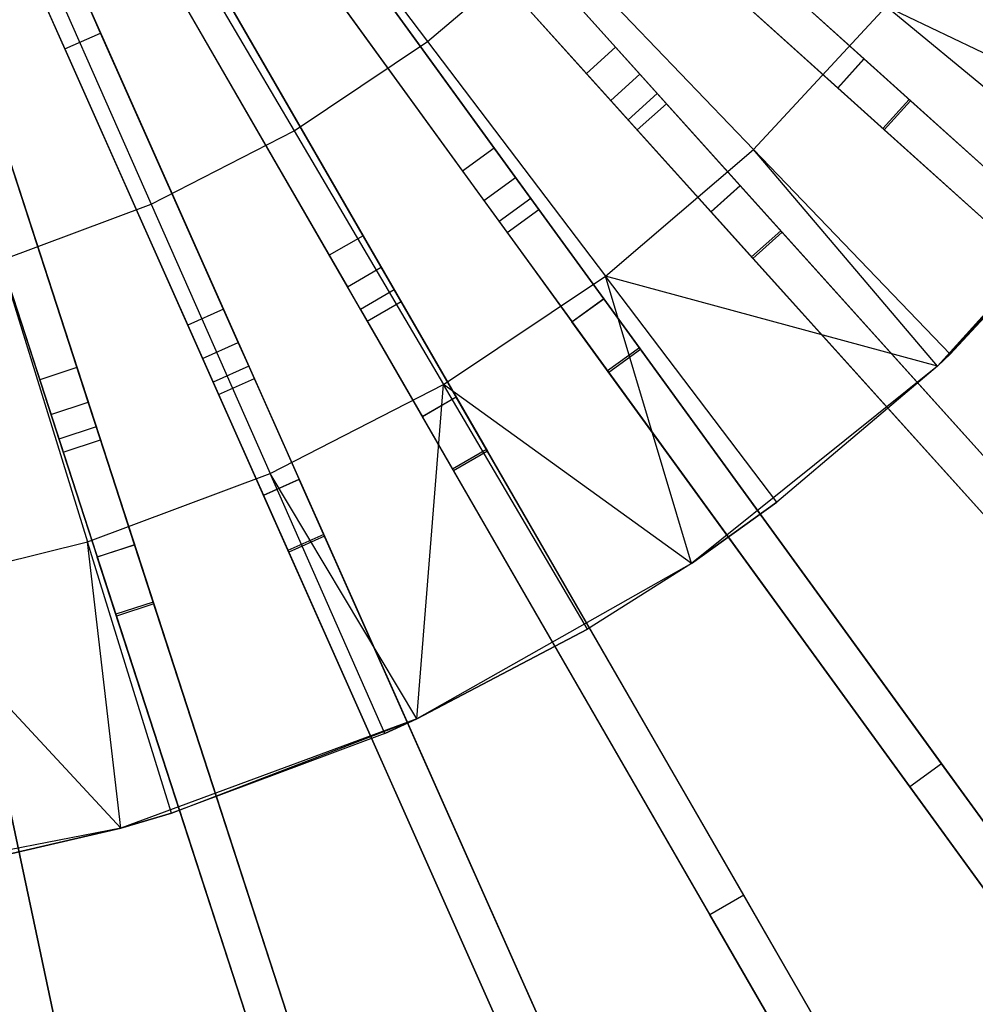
# Model space of a CAD drawing. Extents: x 1 to 71.1, y -35.1 to 35.1.
# Tile 45 of 85: x 37.7 to 41.3, y -7.9 to -4.1. Entities that reach past the tile are written whole.
import ezdxf

# ---------------------------------------------------------------- set-up
doc = ezdxf.new("R2010")
doc.units = 0
doc.header["$LTSCALE"] = 2.54
doc.layers.get('0').update_dxf_attribs({"color": 13, "linetype": 'CONTINUOUS'})

# ---------------------------------------------------------------- blocks, each defined once
blk = doc.blocks.new('LPUMPKIN_L_444_STL')
at = {"color": 0}
for p, q in [((41.0659, -4.4349, 49.4527), (38.2284, -1.88, 49.6954)), ((41.0659, -4.4349, 49.4527), (38.2284, -1.88, 49.6954)), ((38.2292, -1.8808, 49.8454), (41.0714, -4.4399, 49.6028)), ((38.2292, -1.8808, 49.8454), (41.0714, -4.4399, 49.6028)), ((38.128, -1.9915, 49.6954), (40.9655, -4.5464, 49.4527)), ((38.128, -1.9915, 49.6954), (40.9655, -4.5464, 49.4527)), ((38.1288, -1.9922, 49.8454), (40.971, -4.5514, 49.6028)), ((38.1288, -1.9922, 49.8454), (40.971, -4.5514, 49.6028)), ((40.5747, -4.9372, 49.4527), (38.0198, -2.0997, 49.6954)), ((40.5747, -4.9372, 49.4527), (38.0198, -2.0997, 49.6954)), ((38.0206, -2.1005, 49.8454), (40.5797, -4.9427, 49.6028)), ((38.0206, -2.1005, 49.8454), (40.5797, -4.9427, 49.6028)), ((37.9083, -2.2001, 49.6954), (40.4633, -5.0376, 49.4527)), ((37.9083, -2.2001, 49.6954), (40.4633, -5.0376, 49.4527)), ((37.9091, -2.2009, 49.8454), (40.4682, -5.0431, 49.6028)), ((37.9091, -2.2009, 49.8454), (40.4682, -5.0431, 49.6028)), ((40.0336, -5.3852, 49.4528), (37.7894, -2.2964, 49.6954)), ((40.0336, -5.3852, 49.4528), (37.7894, -2.2964, 49.6954)), ((37.7901, -2.2973, 49.8454), (40.038, -5.3912, 49.6028)), ((37.7901, -2.2973, 49.8454), (40.038, -5.3912, 49.6028)), ((37.6681, -2.3845, 49.6954), (39.9123, -5.4734, 49.4528)), ((37.6681, -2.3845, 49.6954), (39.9123, -5.4734, 49.4528)), ((37.6687, -2.3854, 49.8454), (39.9166, -5.4794, 49.6028)), ((37.6687, -2.3854, 49.8454), (39.9166, -5.4794, 49.6028)), ((39.4486, -5.7741, 49.4528), (37.5397, -2.4679, 49.6954)), ((39.4486, -5.7741, 49.4528), (37.5397, -2.4679, 49.6954)), ((37.5403, -2.4688, 49.8454), (39.4523, -5.7805, 49.6028)), ((37.5403, -2.4688, 49.8454), (39.4523, -5.7805, 49.6028)), ((37.4098, -2.5429, 49.6954), (39.3187, -5.8491, 49.4528)), ((37.4098, -2.5429, 49.6954), (39.3187, -5.8491, 49.4528)), ((37.4104, -2.5438, 49.8454), (39.3224, -5.8555, 49.6028)), ((37.4104, -2.5438, 49.8454), (39.3224, -5.8555, 49.6028)), ((38.8261, -6.0995, 49.4529), (37.2735, -2.6123, 49.6954)), ((38.8261, -6.0995, 49.4529), (37.2735, -2.6123, 49.6954)), ((37.274, -2.6133, 49.8454), (38.8291, -6.1063, 49.6029)), ((37.274, -2.6133, 49.8454), (38.8291, -6.1063, 49.6029)), ((37.1365, -2.6733, 49.6954), (38.689, -6.1605, 49.4529)), ((37.1365, -2.6733, 49.6954), (38.689, -6.1605, 49.4529)), ((37.1369, -2.6744, 49.8454), (38.6921, -6.1673, 49.6029)), ((37.1369, -2.6744, 49.8454), (38.6921, -6.1673, 49.6029)), ((38.173, -6.3579, 49.4529), (36.9936, -2.7282, 49.6954)), ((38.173, -6.3579, 49.4529), (36.9936, -2.7282, 49.6954)), ((36.994, -2.7292, 49.8454), (38.1753, -6.3649, 49.603)), ((36.994, -2.7292, 49.8454), (38.1753, -6.3649, 49.603)), ((36.851, -2.7745, 49.6954), (38.0303, -6.4042, 49.4529)), ((36.851, -2.7745, 49.6954), (38.0303, -6.4042, 49.4529)), ((36.8513, -2.7756, 49.8454), (38.0326, -6.4113, 49.603)), ((36.8513, -2.7756, 49.8454), (38.0326, -6.4113, 49.603)), ((39.0753, -3.272, 20.3632), (39.9425, -4.235, 11.961)), ((39.0753, -3.272, 20.3632), (39.9425, -4.235, 11.961)), ((38.5227, -3.2894, 209.1785), (39.2232, -4.2132, 209.5511)), ((38.5227, -3.2894, 209.1785), (39.2232, -4.2132, 209.5511)), ((38.9639, -3.3723, 20.3632), (39.831, -4.3354, 11.961)), ((38.9639, -3.3723, 20.3632), (39.831, -4.3354, 11.961)), ((40.0357, -4.3386, 12.0413), (39.1689, -3.3759, 20.441)), ((40.0357, -4.3386, 12.0413), (39.1689, -3.3759, 20.441)), ((39.0574, -3.4762, 20.441), (39.9243, -4.439, 12.0413)), ((39.0574, -3.4762, 20.441), (39.9243, -4.439, 12.0413)), ((38.1239, -3.5567, 209.1785), (38.7125, -4.5556, 209.5511)), ((38.1239, -3.5567, 209.1785), (38.7125, -4.5556, 209.5511)), ((38.7166, -3.5725, 20.3632), (39.4784, -4.621, 11.961)), ((38.7166, -3.5725, 20.3632), (39.4784, -4.621, 11.961)), ((38.5953, -3.6607, 20.3632), (39.357, -4.7091, 11.961)), ((38.5953, -3.6607, 20.3632), (39.357, -4.7091, 11.961)), ((39.5603, -4.7337, 12.0413), (38.7988, -3.6856, 20.441)), ((39.5603, -4.7337, 12.0413), (38.7988, -3.6856, 20.441)), ((37.6969, -3.776, 209.1785), (38.1655, -4.8364, 209.5511)), ((37.6969, -3.776, 209.1785), (38.1655, -4.8364, 209.5511)), ((38.6774, -3.7738, 20.441), (39.4389, -4.8219, 12.0413)), ((38.6774, -3.7738, 20.441), (39.4389, -4.8219, 12.0413)), ((38.3285, -3.834, 20.3632), (38.9764, -4.9563, 11.961)), ((38.3285, -3.834, 20.3632), (38.9764, -4.9563, 11.961)), ((39.2232, -4.2132, 209.5511), (39.6907, -3.8138, 209.5511)), ((39.2232, -4.2132, 209.5511), (39.6907, -3.8138, 209.5511)), ((39.6907, -3.8138, 209.5511), (40.4708, -4.6262, 210.0142)), ((39.6907, -3.8138, 209.5511), (40.4708, -4.6262, 210.0142)), ((38.1986, -3.909, 20.3632), (38.8465, -5.0313, 11.961)), ((38.1986, -3.909, 20.3632), (38.8465, -5.0313, 11.961)), ((37.972, -4.1811, 20.441), (37.8744, -3.962, 20.6466)), ((37.972, -4.1811, 20.441), (37.8744, -3.962, 20.6466)), ((39.0461, -5.077, 12.0413), (38.3984, -3.955, 20.441)), ((39.0461, -5.077, 12.0413), (38.3984, -3.955, 20.441)), ((40.5413, -3.9626, 11.7685), (40.8939, -4.28, 11.774)), ((40.5413, -3.9626, 11.7685), (40.8939, -4.28, 11.774)), ((37.7374, -4.0231, 20.6466), (37.8349, -4.2421, 20.441)), ((37.7374, -4.0231, 20.6466), (37.8349, -4.2421, 20.441)), ((38.2685, -4.03, 20.441), (38.9162, -5.152, 12.0413)), ((38.2685, -4.03, 20.441), (38.9162, -5.152, 12.0413)), ((40.8932, -4.2795, 11.924), (40.5801, -3.9975, 11.9192)), ((40.8932, -4.2795, 11.924), (40.5801, -3.9975, 11.9192)), ((37.9151, -4.0534, 20.3632), (38.4422, -5.2373, 11.961)), ((37.9151, -4.0534, 20.3632), (38.4422, -5.2373, 11.961)), ((40.441, -4.0741, 11.7685), (40.7935, -4.3915, 11.774)), ((40.441, -4.0741, 11.7685), (40.7935, -4.3915, 11.774)), ((40.4708, -4.6262, 210.0142), (40.9779, -4.0791, 210.0142)), ((40.4708, -4.6262, 210.0142), (40.9779, -4.0791, 210.0142)), ((41.9831, -4.5597, 210.5648), (40.9779, -4.0791, 210.0142)), ((41.816, -4.7699, 210.5648), (40.9779, -4.0791, 210.0142)), ((41.9831, -4.5597, 210.5648), (40.9779, -4.0791, 210.0142)), ((41.816, -4.7699, 210.5648), (40.9779, -4.0791, 210.0142)), ((37.7781, -4.1144, 20.3632), (38.3052, -5.2983, 11.961)), ((37.7781, -4.1144, 20.3632), (38.3052, -5.2983, 11.961)), ((40.4797, -4.109, 11.9192), (40.7929, -4.3909, 11.924)), ((40.4797, -4.109, 11.9192), (40.7929, -4.3909, 11.924)), ((37.8349, -4.2421, 20.441), (37.972, -4.1811, 20.441)), ((37.8349, -4.2421, 20.441), (37.972, -4.1811, 20.441)), ((38.4989, -5.3646, 12.0413), (37.972, -4.1811, 20.441)), ((38.4989, -5.3646, 12.0413), (37.972, -4.1811, 20.441)), ((38.7125, -4.5556, 209.5511), (39.2232, -4.2132, 209.5511)), ((38.7125, -4.5556, 209.5511), (39.2232, -4.2132, 209.5511)), ((39.2232, -4.2132, 209.5511), (39.9037, -5.1106, 210.0142)), ((39.2232, -4.2132, 209.5511), (39.9037, -5.1106, 210.0142)), ((37.4811, -4.2284, 20.3632), (37.8815, -5.4609, 11.961)), ((37.4811, -4.2284, 20.3632), (37.8815, -5.4609, 11.961)), ((37.8349, -4.2421, 20.441), (38.3619, -5.4256, 12.0413)), ((37.8349, -4.2421, 20.441), (38.3619, -5.4256, 12.0413)), ((39.9425, -4.235, 11.961), (39.831, -4.3354, 11.961)), ((39.9425, -4.235, 11.961), (39.831, -4.3354, 11.961)), ((39.9425, -4.235, 11.961), (40.1024, -4.4126, 11.7685)), ((39.9425, -4.235, 11.961), (40.1024, -4.4126, 11.7685)), ((37.3384, -4.2748, 20.3632), (37.7389, -5.5073, 11.961)), ((37.3384, -4.2748, 20.3632), (37.7389, -5.5073, 11.961)), ((40.7929, -4.3909, 11.924), (40.8932, -4.2795, 11.924)), ((40.7929, -4.3909, 11.924), (40.8932, -4.2795, 11.924)), ((40.8939, -4.28, 11.774), (40.7935, -4.3915, 11.774)), ((40.8939, -4.28, 11.774), (40.7935, -4.3915, 11.774)), ((40.8932, -4.2795, 11.924), (43.0792, -6.2477, 12.0694)), ((40.8932, -4.2795, 11.924), (43.0792, -6.2477, 12.0694)), ((42.5274, -5.7509, 11.8542), (40.8939, -4.28, 11.774)), ((42.5274, -5.7509, 11.8542), (40.8939, -4.28, 11.774)), ((37.9246, -5.5935, 12.0413), (37.5243, -4.3614, 20.441)), ((37.9246, -5.5935, 12.0413), (37.5243, -4.3614, 20.441)), ((39.831, -4.3354, 11.961), (39.9909, -4.513, 11.7685)), ((39.831, -4.3354, 11.961), (39.9909, -4.513, 11.7685)), ((39.9243, -4.439, 12.0413), (40.0357, -4.3386, 12.0413)), ((39.9243, -4.439, 12.0413), (40.0357, -4.3386, 12.0413)), ((40.1373, -4.4514, 11.9192), (40.0357, -4.3386, 12.0413)), ((40.1373, -4.4514, 11.9192), (40.0357, -4.3386, 12.0413)), ((42.9788, -6.3592, 12.0694), (40.7929, -4.3909, 11.924)), ((42.9788, -6.3592, 12.0694), (40.7929, -4.3909, 11.924)), ((42.4271, -5.8624, 11.8542), (40.7935, -4.3915, 11.774)), ((42.4271, -5.8624, 11.8542), (40.7935, -4.3915, 11.774)), ((37.3816, -4.4077, 20.441), (37.782, -5.6398, 12.0413)), ((37.3816, -4.4077, 20.441), (37.782, -5.6398, 12.0413)), ((39.9243, -4.439, 12.0413), (40.0258, -4.5517, 11.9192)), ((39.9243, -4.439, 12.0413), (40.0258, -4.5517, 11.9192)), ((40.1024, -4.4126, 11.7685), (39.9909, -4.513, 11.7685)), ((40.1024, -4.4126, 11.7685), (39.9909, -4.513, 11.7685)), ((40.1024, -4.4126, 11.7685), (40.4198, -4.7652, 11.774)), ((40.1024, -4.4126, 11.7685), (40.4198, -4.7652, 11.774)), ((41.0659, -4.4349, 49.4527), (40.9655, -4.5464, 49.4527)), ((41.0659, -4.4349, 49.4527), (40.9655, -4.5464, 49.4527)), ((41.0714, -4.4399, 49.6028), (40.971, -4.5514, 49.6028)), ((41.0714, -4.4399, 49.6028), (40.971, -4.5514, 49.6028)), ((44.3756, -7.415, 48.871), (41.0659, -4.4349, 49.4527)), ((44.3756, -7.415, 48.871), (41.0659, -4.4349, 49.4527)), ((41.0714, -4.4399, 49.6028), (44.3841, -7.4227, 49.0212)), ((41.0714, -4.4399, 49.6028), (44.3841, -7.4227, 49.0212)), ((40.0258, -4.5517, 11.9192), (40.1373, -4.4514, 11.9192)), ((40.0258, -4.5517, 11.9192), (40.1373, -4.4514, 11.9192)), ((40.4192, -4.7645, 11.924), (40.1373, -4.4514, 11.9192)), ((40.4192, -4.7645, 11.924), (40.1373, -4.4514, 11.9192)), ((39.9909, -4.513, 11.7685), (40.3084, -4.8655, 11.774)), ((39.9909, -4.513, 11.7685), (40.3084, -4.8655, 11.774)), ((38.1655, -4.8364, 209.5511), (38.7125, -4.5556, 209.5511)), ((38.1655, -4.8364, 209.5511), (38.7125, -4.5556, 209.5511)), ((38.7125, -4.5556, 209.5511), (39.2842, -5.526, 210.0142)), ((38.7125, -4.5556, 209.5511), (39.2842, -5.526, 210.0142)), ((40.0258, -4.5517, 11.9192), (40.3078, -4.8649, 11.924)), ((40.0258, -4.5517, 11.9192), (40.3078, -4.8649, 11.924)), ((40.9655, -4.5464, 49.4527), (44.2753, -7.5265, 48.871)), ((40.9655, -4.5464, 49.4527), (44.2753, -7.5265, 48.871)), ((40.971, -4.5514, 49.6028), (44.2838, -7.5342, 49.0212)), ((40.971, -4.5514, 49.6028), (44.2838, -7.5342, 49.0212)), ((41.9831, -4.5597, 211.7648), (41.1745, -5.4559, 211.7648)), ((41.9831, -4.5597, 211.7648), (41.1745, -5.4559, 211.7648)), ((39.4784, -4.621, 11.961), (39.357, -4.7091, 11.961)), ((39.4784, -4.621, 11.961), (39.357, -4.7091, 11.961)), ((39.4784, -4.621, 11.961), (39.6188, -4.8143, 11.7685)), ((39.4784, -4.621, 11.961), (39.6188, -4.8143, 11.7685)), ((39.9037, -5.1106, 210.0142), (40.4708, -4.6262, 210.0142)), ((39.9037, -5.1106, 210.0142), (40.4708, -4.6262, 210.0142)), ((41.2232, -5.4096, 210.5648), (40.4708, -4.6262, 210.0142)), ((41.2232, -5.4096, 210.5648), (40.4708, -4.6262, 210.0142)), ((41.1745, -5.4559, 210.5648), (40.4708, -4.6262, 210.0142)), ((41.1745, -5.4559, 210.5648), (40.4708, -4.6262, 210.0142)), ((39.357, -4.7091, 11.961), (39.4975, -4.9025, 11.7685)), ((39.357, -4.7091, 11.961), (39.4975, -4.9025, 11.7685)), ((39.4389, -4.8219, 12.0413), (39.5603, -4.7337, 12.0413)), ((39.4389, -4.8219, 12.0413), (39.5603, -4.7337, 12.0413)), ((39.6495, -4.8565, 11.9192), (39.5603, -4.7337, 12.0413)), ((39.6495, -4.8565, 11.9192), (39.5603, -4.7337, 12.0413)), ((40.3078, -4.8649, 11.924), (40.4192, -4.7645, 11.924)), ((40.3078, -4.8649, 11.924), (40.4192, -4.7645, 11.924)), ((40.4198, -4.7652, 11.774), (40.3084, -4.8655, 11.774)), ((40.4198, -4.7652, 11.774), (40.3084, -4.8655, 11.774)), ((40.4192, -4.7645, 11.924), (42.3875, -6.9505, 12.0694)), ((40.4192, -4.7645, 11.924), (42.3875, -6.9505, 12.0694)), ((41.8907, -6.3987, 11.8542), (40.4198, -4.7652, 11.774)), ((41.8907, -6.3987, 11.8542), (40.4198, -4.7652, 11.774)), ((41.816, -4.7699, 210.5648), (41.1745, -5.4559, 211.7648)), ((41.816, -4.7699, 210.5648), (41.1745, -5.4559, 211.7648)), ((41.816, -4.7699, 210.5648), (41.2232, -5.4096, 210.5648)), ((41.816, -4.7699, 210.5648), (41.2232, -5.4096, 210.5648)), ((39.6188, -4.8143, 11.7685), (39.4975, -4.9025, 11.7685)), ((39.6188, -4.8143, 11.7685), (39.4975, -4.9025, 11.7685)), ((39.6188, -4.8143, 11.7685), (39.8977, -5.1981, 11.774)), ((39.6188, -4.8143, 11.7685), (39.8977, -5.1981, 11.774)), ((37.5895, -5.0518, 209.5511), (38.1655, -4.8364, 209.5511)), ((37.5895, -5.0518, 209.5511), (38.1655, -4.8364, 209.5511)), ((38.1655, -4.8364, 209.5511), (38.6207, -5.8666, 210.0142)), ((38.1655, -4.8364, 209.5511), (38.6207, -5.8666, 210.0142)), ((39.4389, -4.8219, 12.0413), (39.5281, -4.9447, 11.9192)), ((39.4389, -4.8219, 12.0413), (39.5281, -4.9447, 11.9192)), ((39.5281, -4.9447, 11.9192), (39.6495, -4.8565, 11.9192)), ((39.5281, -4.9447, 11.9192), (39.6495, -4.8565, 11.9192)), ((39.8972, -5.1974, 11.924), (39.6495, -4.8565, 11.9192)), ((39.8972, -5.1974, 11.924), (39.6495, -4.8565, 11.9192)), ((42.276, -7.0509, 12.0694), (40.3078, -4.8649, 11.924)), ((42.276, -7.0509, 12.0694), (40.3078, -4.8649, 11.924)), ((41.7792, -6.4991, 11.8542), (40.3084, -4.8655, 11.774)), ((41.7792, -6.4991, 11.8542), (40.3084, -4.8655, 11.774)), ((39.4975, -4.9025, 11.7685), (39.7763, -5.2863, 11.774)), ((39.4975, -4.9025, 11.7685), (39.7763, -5.2863, 11.774)), ((38.9764, -4.9563, 11.961), (38.8465, -5.0313, 11.961)), ((38.9764, -4.9563, 11.961), (38.8465, -5.0313, 11.961)), ((38.9764, -4.9563, 11.961), (39.0959, -5.1633, 11.7685)), ((38.9764, -4.9563, 11.961), (39.0959, -5.1633, 11.7685)), ((39.5281, -4.9447, 11.9192), (39.7758, -5.2856, 11.924)), ((39.5281, -4.9447, 11.9192), (39.7758, -5.2856, 11.924)), ((40.5747, -4.9372, 49.4527), (40.4633, -5.0376, 49.4527)), ((40.5747, -4.9372, 49.4527), (40.4633, -5.0376, 49.4527)), ((40.5797, -4.9427, 49.6028), (40.4682, -5.0431, 49.6028)), ((40.5797, -4.9427, 49.6028), (40.4682, -5.0431, 49.6028)), ((43.5548, -8.2469, 48.871), (40.5747, -4.9372, 49.4527)), ((43.5548, -8.2469, 48.871), (40.5747, -4.9372, 49.4527)), ((40.5797, -4.9427, 49.6028), (43.5625, -8.2555, 49.0212)), ((40.5797, -4.9427, 49.6028), (43.5625, -8.2555, 49.0212)), ((38.8465, -5.0313, 11.961), (38.966, -5.2383, 11.7685)), ((38.8465, -5.0313, 11.961), (38.966, -5.2383, 11.7685)), ((40.4633, -5.0376, 49.4527), (43.4434, -8.3473, 48.871)), ((40.4633, -5.0376, 49.4527), (43.4434, -8.3473, 48.871)), ((40.4682, -5.0431, 49.6028), (43.451, -8.3558, 49.0212)), ((40.4682, -5.0431, 49.6028), (43.451, -8.3558, 49.0212)), ((37.5895, -5.0518, 209.5511), (37.9221, -6.1279, 210.0142)), ((37.5895, -5.0518, 209.5511), (37.9221, -6.1279, 210.0142)), ((38.9162, -5.152, 12.0413), (39.0461, -5.077, 12.0413)), ((38.9162, -5.152, 12.0413), (39.0461, -5.077, 12.0413)), ((39.122, -5.2084, 11.9192), (39.0461, -5.077, 12.0413)), ((39.122, -5.2084, 11.9192), (39.0461, -5.077, 12.0413)), ((39.2842, -5.526, 210.0142), (39.9037, -5.1106, 210.0142)), ((39.2842, -5.526, 210.0142), (39.9037, -5.1106, 210.0142)), ((41.1745, -5.4559, 210.5648), (39.9037, -5.1106, 210.0142)), ((40.56, -5.9761, 210.5648), (39.9037, -5.1106, 210.0142)), ((41.1745, -5.4559, 210.5648), (39.9037, -5.1106, 210.0142)), ((40.56, -5.9761, 210.5648), (39.9037, -5.1106, 210.0142)), ((40.2327, -6.2107, 210.5648), (39.9037, -5.1106, 210.0142)), ((40.2327, -6.2107, 210.5648), (39.9037, -5.1106, 210.0142)), ((38.9162, -5.152, 12.0413), (38.9921, -5.2834, 11.9192)), ((38.9162, -5.152, 12.0413), (38.9921, -5.2834, 11.9192)), ((39.0959, -5.1633, 11.7685), (38.966, -5.2383, 11.7685)), ((39.0959, -5.1633, 11.7685), (38.966, -5.2383, 11.7685)), ((39.0959, -5.1633, 11.7685), (39.3331, -5.5741, 11.774)), ((39.0959, -5.1633, 11.7685), (39.3331, -5.5741, 11.774)), ((39.7758, -5.2856, 11.924), (39.8972, -5.1974, 11.924)), ((39.7758, -5.2856, 11.924), (39.8972, -5.1974, 11.924)), ((39.8972, -5.1974, 11.924), (41.6271, -7.5785, 12.0696)), ((39.8972, -5.1974, 11.924), (41.6271, -7.5785, 12.0696)), ((38.9921, -5.2834, 11.9192), (39.122, -5.2084, 11.9192)), ((38.9921, -5.2834, 11.9192), (39.122, -5.2084, 11.9192)), ((39.3327, -5.5733, 11.924), (39.122, -5.2084, 11.9192)), ((39.3327, -5.5733, 11.924), (39.122, -5.2084, 11.9192)), ((39.8977, -5.1981, 11.774), (39.7763, -5.2863, 11.774)), ((39.8977, -5.1981, 11.774), (39.7763, -5.2863, 11.774)), ((41.1901, -6.977, 11.8542), (39.8977, -5.1981, 11.774)), ((41.1901, -6.977, 11.8542), (39.8977, -5.1981, 11.774)), ((38.4422, -5.2373, 11.961), (38.3052, -5.2983, 11.961)), ((38.4422, -5.2373, 11.961), (38.3052, -5.2983, 11.961)), ((38.4422, -5.2373, 11.961), (38.5394, -5.4556, 11.7685)), ((38.4422, -5.2373, 11.961), (38.5394, -5.4556, 11.7685)), ((38.966, -5.2383, 11.7685), (39.2032, -5.6491, 11.774)), ((38.966, -5.2383, 11.7685), (39.2032, -5.6491, 11.774)), ((38.3052, -5.2983, 11.961), (38.4024, -5.5167, 11.7685)), ((38.3052, -5.2983, 11.961), (38.4024, -5.5167, 11.7685)), ((38.9921, -5.2834, 11.9192), (39.2028, -5.6483, 11.924)), ((38.9921, -5.2834, 11.9192), (39.2028, -5.6483, 11.924)), ((41.5058, -7.6667, 12.0696), (39.7758, -5.2856, 11.924)), ((41.5058, -7.6667, 12.0696), (39.7758, -5.2856, 11.924)), ((41.0687, -7.0651, 11.8542), (39.7763, -5.2863, 11.774)), ((41.0687, -7.0651, 11.8542), (39.7763, -5.2863, 11.774)), ((38.3619, -5.4256, 12.0413), (38.4989, -5.3646, 12.0413)), ((38.3619, -5.4256, 12.0413), (38.4989, -5.3646, 12.0413)), ((38.5606, -5.5032, 11.9192), (38.4989, -5.3646, 12.0413)), ((38.5606, -5.5032, 11.9192), (38.4989, -5.3646, 12.0413)), ((40.0336, -5.3852, 49.4528), (39.9123, -5.4734, 49.4528)), ((40.0336, -5.3852, 49.4528), (39.9123, -5.4734, 49.4528)), ((42.6513, -8.9882, 48.8711), (40.0336, -5.3852, 49.4528)), ((42.6513, -8.9882, 48.8711), (40.0336, -5.3852, 49.4528)), ((40.038, -5.3912, 49.6028), (39.9166, -5.4794, 49.6028)), ((40.038, -5.3912, 49.6028), (39.9166, -5.4794, 49.6028)), ((40.038, -5.3912, 49.6028), (42.6581, -8.9975, 49.0212)), ((40.038, -5.3912, 49.6028), (42.6581, -8.9975, 49.0212)), ((41.2232, -5.4096, 210.5648), (41.1745, -5.4559, 210.5648)), ((41.2232, -5.4096, 210.5648), (41.1745, -5.4559, 210.5648)), ((41.2232, -5.4096, 210.5648), (41.1745, -5.4559, 211.7648)), ((41.2232, -5.4096, 210.5648), (41.1745, -5.4559, 211.7648)), ((37.8815, -5.4609, 11.961), (37.7389, -5.5073, 11.961)), ((37.8815, -5.4609, 11.961), (37.7389, -5.5073, 11.961)), ((37.8815, -5.4609, 11.961), (37.9554, -5.6882, 11.7685)), ((37.8815, -5.4609, 11.961), (37.9554, -5.6882, 11.7685)), ((38.3619, -5.4256, 12.0413), (38.4236, -5.5643, 11.9192)), ((38.3619, -5.4256, 12.0413), (38.4236, -5.5643, 11.9192)), ((38.5394, -5.4556, 11.7685), (38.4024, -5.5167, 11.7685)), ((38.5394, -5.4556, 11.7685), (38.4024, -5.5167, 11.7685)), ((38.5394, -5.4556, 11.7685), (38.7324, -5.889, 11.774)), ((38.5394, -5.4556, 11.7685), (38.7324, -5.889, 11.774)), ((41.1745, -5.4559, 211.7648), (40.2327, -6.2107, 211.7648)), ((41.1745, -5.4559, 211.7648), (40.2327, -6.2107, 211.7648)), ((41.1745, -5.4559, 210.5648), (40.56, -5.9761, 210.5648)), ((41.1745, -5.4559, 211.7648), (40.56, -5.9761, 210.5648)), ((41.1745, -5.4559, 210.5648), (40.56, -5.9761, 210.5648)), ((41.1745, -5.4559, 211.7648), (40.56, -5.9761, 210.5648)), ((41.1745, -5.4559, 211.7648), (41.1745, -5.4559, 210.5648)), ((41.1745, -5.4559, 211.7648), (41.1745, -5.4559, 210.5648)), ((39.9123, -5.4734, 49.4528), (42.53, -9.0764, 48.8711)), ((39.9123, -5.4734, 49.4528), (42.53, -9.0764, 48.8711)), ((39.9166, -5.4794, 49.6028), (42.5367, -9.0856, 49.0212)), ((39.9166, -5.4794, 49.6028), (42.5367, -9.0856, 49.0212)), ((37.7389, -5.5073, 11.961), (37.8127, -5.7346, 11.7685)), ((37.7389, -5.5073, 11.961), (37.8127, -5.7346, 11.7685)), ((38.4024, -5.5167, 11.7685), (38.5953, -5.95, 11.774)), ((38.4024, -5.5167, 11.7685), (38.5953, -5.95, 11.774)), ((38.4236, -5.5643, 11.9192), (38.5606, -5.5032, 11.9192)), ((38.4236, -5.5643, 11.9192), (38.5606, -5.5032, 11.9192)), ((38.732, -5.8882, 11.924), (38.5606, -5.5032, 11.9192)), ((38.732, -5.8882, 11.924), (38.5606, -5.5032, 11.9192)), ((38.6207, -5.8666, 210.0142), (39.2842, -5.526, 210.0142)), ((38.6207, -5.8666, 210.0142), (39.2842, -5.526, 210.0142)), ((39.182, -6.8047, 210.5648), (39.2842, -5.526, 210.0142)), ((39.182, -6.8047, 210.5648), (39.2842, -5.526, 210.0142)), ((40.2327, -6.2107, 210.5648), (39.2842, -5.526, 210.0142)), ((39.8356, -6.4618, 210.5648), (39.2842, -5.526, 210.0142)), ((40.2327, -6.2107, 210.5648), (39.2842, -5.526, 210.0142)), ((39.8356, -6.4618, 210.5648), (39.2842, -5.526, 210.0142)), ((38.4236, -5.5643, 11.9192), (38.595, -5.9492, 11.924)), ((38.4236, -5.5643, 11.9192), (38.595, -5.9492, 11.924)), ((39.2028, -5.6483, 11.924), (39.3327, -5.5733, 11.924)), ((39.2028, -5.6483, 11.924), (39.3327, -5.5733, 11.924)), ((39.3331, -5.5741, 11.774), (39.2032, -5.6491, 11.774)), ((39.3331, -5.5741, 11.774), (39.2032, -5.6491, 11.774)), ((39.3327, -5.5733, 11.924), (40.806, -8.1252, 12.0699)), ((39.3327, -5.5733, 11.924), (40.806, -8.1252, 12.0699)), ((40.4331, -7.4794, 11.8543), (39.3331, -5.5741, 11.774)), ((40.4331, -7.4794, 11.8543), (39.3331, -5.5741, 11.774)), ((37.782, -5.6398, 12.0413), (37.9246, -5.5935, 12.0413)), ((37.782, -5.6398, 12.0413), (37.9246, -5.5935, 12.0413)), ((37.9715, -5.7378, 11.9192), (37.9246, -5.5935, 12.0413)), ((37.9715, -5.7378, 11.9192), (37.9246, -5.5935, 12.0413)), ((37.782, -5.6398, 12.0413), (37.8288, -5.7841, 11.9192)), ((37.782, -5.6398, 12.0413), (37.8288, -5.7841, 11.9192)), ((40.6761, -8.2002, 12.0699), (39.2028, -5.6483, 11.924)), ((40.6761, -8.2002, 12.0699), (39.2028, -5.6483, 11.924)), ((40.3032, -7.5544, 11.8543), (39.2032, -5.6491, 11.774)), ((40.3032, -7.5544, 11.8543), (39.2032, -5.6491, 11.774)), ((37.9554, -5.6882, 11.7685), (37.8127, -5.7346, 11.7685)), ((37.9554, -5.6882, 11.7685), (37.8127, -5.7346, 11.7685)), ((37.9554, -5.6882, 11.7685), (38.102, -6.1394, 11.774)), ((37.9554, -5.6882, 11.7685), (38.102, -6.1394, 11.774)), ((37.8127, -5.7346, 11.7685), (37.9593, -6.1857, 11.774)), ((37.8127, -5.7346, 11.7685), (37.9593, -6.1857, 11.774)), ((37.8288, -5.7841, 11.9192), (37.9715, -5.7378, 11.9192)), ((37.8288, -5.7841, 11.9192), (37.9715, -5.7378, 11.9192)), ((38.1017, -6.1386, 11.924), (37.9715, -5.7378, 11.9192)), ((38.1017, -6.1386, 11.924), (37.9715, -5.7378, 11.9192)), ((37.8288, -5.7841, 11.9192), (37.9591, -6.1849, 11.924)), ((37.8288, -5.7841, 11.9192), (37.9591, -6.1849, 11.924)), ((39.4486, -5.7741, 49.4528), (39.3187, -5.8491, 49.4528)), ((39.4486, -5.7741, 49.4528), (39.3187, -5.8491, 49.4528)), ((39.4523, -5.7805, 49.6028), (39.3224, -5.8555, 49.6028)), ((39.4523, -5.7805, 49.6028), (39.3224, -5.8555, 49.6028)), ((41.6751, -9.6306, 48.8712), (39.4486, -5.7741, 49.4528)), ((41.6751, -9.6306, 48.8712), (39.4486, -5.7741, 49.4528)), ((39.4523, -5.7805, 49.6028), (41.6809, -9.6405, 49.0214)), ((39.4523, -5.7805, 49.6028), (41.6809, -9.6405, 49.0214)), ((37.9221, -6.1279, 210.0142), (38.6207, -5.8666, 210.0142)), ((37.9221, -6.1279, 210.0142), (38.6207, -5.8666, 210.0142)), ((39.182, -6.8047, 210.5648), (38.6207, -5.8666, 210.0142)), ((39.0597, -6.8601, 210.5648), (38.6207, -5.8666, 210.0142)), ((39.182, -6.8047, 210.5648), (38.6207, -5.8666, 210.0142)), ((39.0597, -6.8601, 210.5648), (38.6207, -5.8666, 210.0142)), ((39.3187, -5.8491, 49.4528), (41.5452, -9.7056, 48.8712)), ((39.3187, -5.8491, 49.4528), (41.5452, -9.7056, 48.8712)), ((39.3224, -5.8555, 49.6028), (41.551, -9.7155, 49.0214)), ((39.3224, -5.8555, 49.6028), (41.551, -9.7155, 49.0214)), ((38.595, -5.9492, 11.924), (38.732, -5.8882, 11.924)), ((38.595, -5.9492, 11.924), (38.732, -5.8882, 11.924)), ((38.7324, -5.889, 11.774), (38.5953, -5.95, 11.774)), ((38.7324, -5.889, 11.774), (38.5953, -5.95, 11.774)), ((38.732, -5.8882, 11.924), (39.9325, -8.5845, 12.0704)), ((38.732, -5.8882, 11.924), (39.9325, -8.5845, 12.0704)), ((39.6279, -7.9004, 11.8545), (38.7324, -5.889, 11.774)), ((39.6279, -7.9004, 11.8545), (38.7324, -5.889, 11.774)), ((39.7955, -8.6455, 12.0704), (38.595, -5.9492, 11.924)), ((39.7955, -8.6455, 12.0704), (38.595, -5.9492, 11.924)), ((39.4909, -7.9614, 11.8545), (38.5953, -5.95, 11.774)), ((39.4909, -7.9614, 11.8545), (38.5953, -5.95, 11.774)), ((40.56, -5.9761, 210.5648), (40.2327, -6.2107, 210.5648)), ((40.2327, -6.2107, 211.7648), (40.56, -5.9761, 210.5648)), ((40.2327, -6.2107, 211.7648), (40.56, -5.9761, 210.5648)), ((40.56, -5.9761, 210.5648), (40.2327, -6.2107, 210.5648)), ((38.8261, -6.0995, 49.4529), (38.689, -6.1605, 49.4529)), ((38.8261, -6.0995, 49.4529), (38.689, -6.1605, 49.4529)), ((40.6371, -10.1671, 48.8714), (38.8261, -6.0995, 49.4529)), ((40.6371, -10.1671, 48.8714), (38.8261, -6.0995, 49.4529)), ((37.1979, -6.3063, 210.0142), (37.9221, -6.1279, 210.0142)), ((37.1979, -6.3063, 210.0142), (37.9221, -6.1279, 210.0142)), ((38.2428, -7.1656, 210.5648), (37.9221, -6.1279, 210.0142)), ((38.2428, -7.1656, 210.5648), (37.9221, -6.1279, 210.0142)), ((38.0496, -7.2225, 210.5648), (37.9221, -6.1279, 210.0142)), ((38.0496, -7.2225, 210.5648), (37.9221, -6.1279, 210.0142)), ((37.9591, -6.1849, 11.924), (38.1017, -6.1386, 11.924)), ((37.9591, -6.1849, 11.924), (38.1017, -6.1386, 11.924)), ((38.102, -6.1394, 11.774), (37.9593, -6.1857, 11.774)), ((38.102, -6.1394, 11.774), (37.9593, -6.1857, 11.774)), ((38.1017, -6.1386, 11.924), (39.0157, -8.9515, 12.071)), ((38.1017, -6.1386, 11.924), (39.0157, -8.9515, 12.071)), ((38.7831, -8.2355, 11.8546), (38.102, -6.1394, 11.774)), ((38.7831, -8.2355, 11.8546), (38.102, -6.1394, 11.774)), ((38.8291, -6.1063, 49.6029), (38.6921, -6.1673, 49.6029)), ((38.8291, -6.1063, 49.6029), (38.6921, -6.1673, 49.6029)), ((38.8291, -6.1063, 49.6029), (40.6418, -10.1775, 49.0215)), ((38.8291, -6.1063, 49.6029), (40.6418, -10.1775, 49.0215)), ((38.689, -6.1605, 49.4529), (40.5001, -10.2281, 48.8714)), ((38.689, -6.1605, 49.4529), (40.5001, -10.2281, 48.8714)), ((38.6921, -6.1673, 49.6029), (40.5047, -10.2386, 49.0215)), ((38.6921, -6.1673, 49.6029), (40.5047, -10.2386, 49.0215)), ((38.873, -8.9978, 12.071), (37.9591, -6.1849, 11.924)), ((38.873, -8.9978, 12.071), (37.9591, -6.1849, 11.924)), ((38.6404, -8.2819, 11.8546), (37.9593, -6.1857, 11.774)), ((38.6404, -8.2819, 11.8546), (37.9593, -6.1857, 11.774)), ((40.2327, -6.2107, 211.7648), (39.182, -6.8047, 211.7648)), ((40.2327, -6.2107, 211.7648), (39.182, -6.8047, 211.7648)), ((40.2327, -6.2107, 210.5648), (39.8356, -6.4618, 210.5648)), ((40.2327, -6.2107, 211.7648), (39.8356, -6.4618, 210.5648)), ((40.2327, -6.2107, 210.5648), (39.8356, -6.4618, 210.5648)), ((40.2327, -6.2107, 211.7648), (39.8356, -6.4618, 210.5648)), ((40.2327, -6.2107, 211.7648), (40.2327, -6.2107, 210.5648)), ((40.2327, -6.2107, 211.7648), (40.2327, -6.2107, 210.5648)), ((38.0496, -7.2225, 210.5648), (37.1979, -6.3063, 210.0142)), ((38.0496, -7.2225, 210.5648), (37.1979, -6.3063, 210.0142)), ((37.4487, -6.3217, 11.924), (38.0651, -9.2218, 12.0718)), ((37.4487, -6.3217, 11.924), (38.0651, -9.2218, 12.0718)), ((37.9077, -8.4809, 11.8548), (37.4489, -6.3225, 11.774)), ((37.9077, -8.4809, 11.8548), (37.4489, -6.3225, 11.774)), ((38.173, -6.3579, 49.4529), (38.0303, -6.4042, 49.4529)), ((38.173, -6.3579, 49.4529), (38.0303, -6.4042, 49.4529)), ((38.1753, -6.3649, 49.603), (38.0326, -6.4113, 49.603)), ((38.1753, -6.3649, 49.603), (38.0326, -6.4113, 49.603)), ((39.5487, -10.5918, 48.8716), (38.173, -6.3579, 49.4529)), ((39.5487, -10.5918, 48.8716), (38.173, -6.3579, 49.4529)), ((38.1753, -6.3649, 49.603), (39.5522, -10.6027, 49.0218)), ((38.1753, -6.3649, 49.603), (39.5522, -10.6027, 49.0218)), ((38.0303, -6.4042, 49.4529), (39.406, -10.6382, 48.8716)), ((38.0303, -6.4042, 49.4529), (39.406, -10.6382, 48.8716)), ((38.0326, -6.4113, 49.603), (39.4095, -10.6491, 49.0218)), ((38.0326, -6.4113, 49.603), (39.4095, -10.6491, 49.0218)), ((39.8356, -6.4618, 210.5648), (39.182, -6.8047, 210.5648)), ((39.182, -6.8047, 211.7648), (39.8356, -6.4618, 210.5648)), ((39.182, -6.8047, 211.7648), (39.8356, -6.4618, 210.5648)), ((39.8356, -6.4618, 210.5648), (39.182, -6.8047, 210.5648)), ((38.4219, -10.9002, 48.8719), (37.4965, -6.5464, 49.453)), ((38.4219, -10.9002, 48.8719), (37.4965, -6.5464, 49.453)), ((37.498, -6.5537, 49.603), (38.4243, -10.9114, 49.022)), ((37.498, -6.5537, 49.603), (38.4243, -10.9114, 49.022)), ((39.182, -6.8047, 211.7648), (38.0496, -7.2225, 211.7648)), ((39.182, -6.8047, 211.7648), (38.0496, -7.2225, 211.7648)), ((38.2428, -7.1656, 210.5648), (39.182, -6.8047, 211.7648)), ((38.2428, -7.1656, 210.5648), (39.182, -6.8047, 211.7648)), ((39.182, -6.8047, 210.5648), (39.0597, -6.8601, 210.5648)), ((39.0597, -6.8601, 210.5648), (39.182, -6.8047, 211.7648)), ((39.0597, -6.8601, 210.5648), (39.182, -6.8047, 211.7648)), ((39.182, -6.8047, 210.5648), (39.0597, -6.8601, 210.5648)), ((39.182, -6.8047, 211.7648), (39.182, -6.8047, 210.5648)), ((39.182, -6.8047, 211.7648), (39.182, -6.8047, 210.5648)), ((39.0597, -6.8601, 210.5648), (38.2428, -7.1656, 210.5648)), ((39.0597, -6.8601, 210.5648), (38.2428, -7.1656, 210.5648)), ((41.1901, -6.977, 11.8542), (41.0687, -7.0651, 11.8542)), ((41.1901, -6.977, 11.8542), (41.0687, -7.0651, 11.8542)), ((42.9737, -9.4319, 12.245), (41.1901, -6.977, 11.8542)), ((42.9737, -9.4319, 12.245), (41.1901, -6.977, 11.8542)), ((42.8523, -9.52, 12.245), (41.0687, -7.0651, 11.8542)), ((42.8523, -9.52, 12.245), (41.0687, -7.0651, 11.8542)), ((38.2428, -7.1656, 210.5648), (38.0496, -7.2225, 210.5648)), ((38.0496, -7.2225, 211.7648), (38.2428, -7.1656, 210.5648)), ((38.2428, -7.1656, 210.5648), (38.0496, -7.2225, 210.5648)), ((38.0496, -7.2225, 211.7648), (38.2428, -7.1656, 210.5648)), ((38.0496, -7.2225, 211.7648), (36.8649, -7.4532, 211.7648)), ((38.0496, -7.2225, 211.7648), (36.8649, -7.4532, 211.7648)), ((38.0496, -7.2225, 210.5648), (37.3959, -7.3743, 210.5648)), ((37.3959, -7.3743, 210.5648), (38.0496, -7.2225, 211.7648)), ((37.3959, -7.3743, 210.5648), (38.0496, -7.2225, 211.7648)), ((38.0496, -7.2225, 210.5648), (37.3959, -7.3743, 210.5648)), ((38.0496, -7.2225, 210.5648), (38.0496, -7.2225, 211.7648)), ((38.0496, -7.2225, 210.5648), (38.0496, -7.2225, 211.7648)), ((40.4331, -7.4794, 11.8543), (40.3032, -7.5544, 11.8543)), ((40.4331, -7.4794, 11.8543), (40.3032, -7.5544, 11.8543)), ((41.9502, -10.107, 12.2451), (40.4331, -7.4794, 11.8543)), ((41.9502, -10.107, 12.2451), (40.4331, -7.4794, 11.8543)), ((41.8203, -10.182, 12.2451), (40.3032, -7.5544, 11.8543)), ((41.8203, -10.182, 12.2451), (40.3032, -7.5544, 11.8543))]:
    blk.add_line(p, q, dxfattribs=at)

msp = doc.modelspace()

# ---------------------------------------------------------------- block references
at = {"color": 253}
msp.add_blockref('LPUMPKIN_L_444_STL', (0, 0), dxfattribs=at)

doc.saveas('drawing.dxf')
